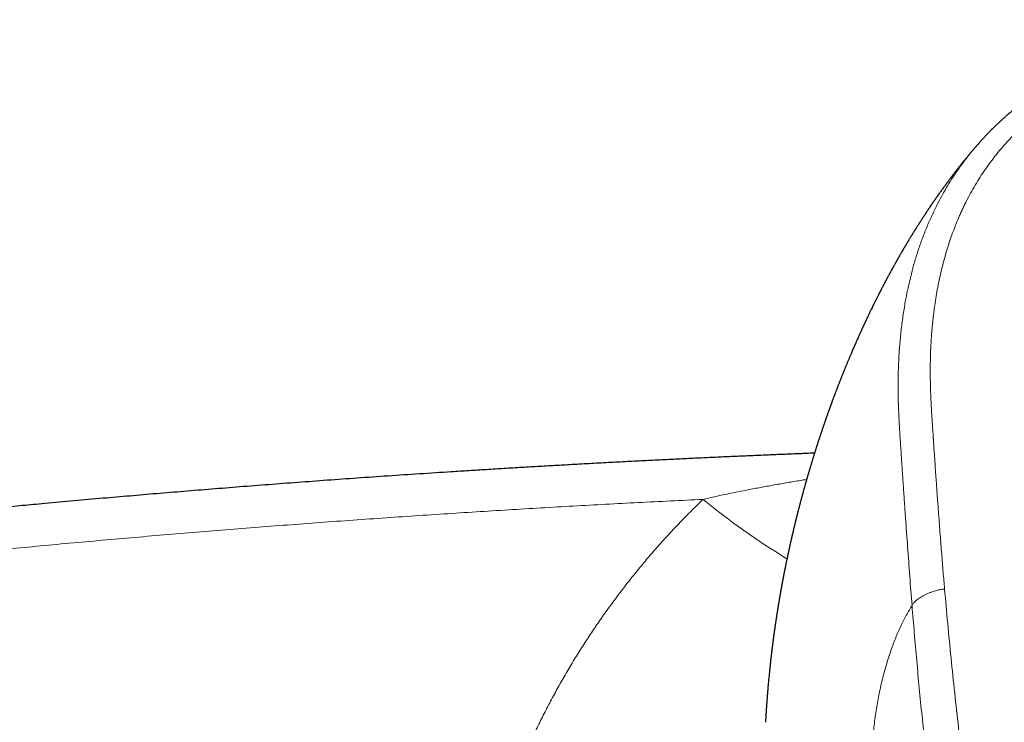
# Model space of a CAD drawing. Header units: millimetres. Extents: x 8 to 1136, y 12 to 650.
# Tile 25 of 49: x 526 to 566, y 621 to 650. Entities that reach past the tile are written whole.
import ezdxf

# ---------------------------------------------------------------- set-up
doc = ezdxf.new("R2010")
doc.units = ezdxf.units.MM

msp = doc.modelspace()

# ---------------------------------------------------------------- linework, layer by layer
at = {"color": 252, "linetype": 'Continuous', "lineweight": 0}
msp.add_arc((572.894, 653.058), 29.586, 230.6668, 238.8113, dxfattribs=at)
at = {"color": 7, "linetype": 'Continuous', "lineweight": 30}
for points, knots in [([(581.5, 649.775), (581.391, 649.775), (581.095, 649.775), (580.618, 649.771), (580.075, 649.761), (579.547, 649.747), (579.033, 649.728), (578.544, 649.705), (578.076, 649.679), (577.63, 649.65), (577.194, 649.618), (576.77, 649.583), (576.356, 649.544), (575.954, 649.502), (575.563, 649.457), (575.183, 649.407), (574.815, 649.353), (574.461, 649.296), (574.12, 649.236), (573.794, 649.173), (573.48, 649.108), (573.183, 649.041), (572.901, 648.974), (572.635, 648.907), (572.382, 648.839), (572.141, 648.771), (571.912, 648.704), (571.684, 648.634), (571.459, 648.561), (571.236, 648.486), (571.03, 648.413), (570.846, 648.346), (570.681, 648.283), (570.535, 648.227), (570.403, 648.173), (570.283, 648.124), (570.18, 648.081), (570.094, 648.045), (570.023, 648.014), (569.96, 647.986), (569.906, 647.962), (569.86, 647.942), (569.823, 647.925), (569.791, 647.911), (569.763, 647.898), (569.735, 647.885), (569.707, 647.872), (569.679, 647.859), (569.649, 647.845), (569.614, 647.829), (569.566, 647.806), (569.504, 647.777), (569.428, 647.74), (569.341, 647.697), (569.245, 647.649), (569.139, 647.595), (569.027, 647.537), (568.908, 647.473), (568.783, 647.405), (568.65, 647.331), (568.512, 647.252), (568.338, 647.149), (568.136, 647.025), (567.911, 646.881), (567.701, 646.741), (567.506, 646.605), (567.328, 646.476), (567.165, 646.354), (567.017, 646.24), (566.88, 646.131), (566.752, 646.026), (566.634, 645.927), (566.524, 645.832), (566.422, 645.741), (566.341, 645.669), (566.281, 645.614), (566.239, 645.575), (566.202, 645.54), (566.169, 645.509), (566.141, 645.482), (566.111, 645.454), (566.075, 645.42), (566.032, 645.377), (565.98, 645.326), (565.908, 645.255), (565.819, 645.165), (565.716, 645.057), (565.613, 644.948), (565.511, 644.836), (565.424, 644.74), (565.372, 644.68), (565.353, 644.658)], [0, 0, 0, 0, 0.018269, 0.049358, 0.079631, 0.109044, 0.137623, 0.165421, 0.190955, 0.215864, 0.240174, 0.263903, 0.287048, 0.309604, 0.331568, 0.352937, 0.373709, 0.39388, 0.413104, 0.431724, 0.449713, 0.467049, 0.483128, 0.498568, 0.513359, 0.527492, 0.54096, 0.553764, 0.568007, 0.58134, 0.593767, 0.605289, 0.61498, 0.623923, 0.632115, 0.639555, 0.64624, 0.651232, 0.655694, 0.659625, 0.663023, 0.665887, 0.668326, 0.670121, 0.671907, 0.673683, 0.675451, 0.677209, 0.678982, 0.681172, 0.683919, 0.688144, 0.69307, 0.698646, 0.704872, 0.711748, 0.719274, 0.726967, 0.735237, 0.744084, 0.753507, 0.763099, 0.779615, 0.795338, 0.810264, 0.824391, 0.837722, 0.849622, 0.860825, 0.871334, 0.88121, 0.89055, 0.899356, 0.90763, 0.915372, 0.919056, 0.922584, 0.925726, 0.928422, 0.930721, 0.932987, 0.935981, 0.939704, 0.944158, 0.949343, 0.958264, 0.967435, 0.976586, 0.985719, 0.994833, 1, 1, 1, 1]), ([(565.353, 644.658), (565.351, 644.655), (565.338, 644.642), (565.327, 644.628), (565.318, 644.617)], [0, 0, 0, 0, 0.229981, 1, 1, 1, 1]), ([(565.316, 644.618), (565.31, 644.611), (565.296, 644.594), (565.271, 644.566), (565.242, 644.532), (565.21, 644.494), (565.177, 644.455), (565.147, 644.42), (565.122, 644.39), (565.098, 644.361), (565.073, 644.331), (565.042, 644.295), (565.006, 644.252), (564.969, 644.206), (564.934, 644.164), (564.906, 644.13), (564.884, 644.104), (564.866, 644.08), (564.845, 644.055), (564.82, 644.024), (564.791, 643.989), (564.762, 643.953), (564.735, 643.919), (564.713, 643.891), (564.693, 643.866), (564.674, 643.843), (564.656, 643.819), (564.635, 643.793), (564.611, 643.763), (564.585, 643.73), (564.559, 643.697), (564.536, 643.667), (564.516, 643.642), (564.499, 643.62), (564.483, 643.6), (564.466, 643.578), (564.448, 643.554), (564.426, 643.526), (564.402, 643.494), (564.378, 643.463), (564.356, 643.434), (564.337, 643.409), (564.321, 643.388), (564.306, 643.368), (564.292, 643.35), (564.278, 643.331), (564.262, 643.311), (564.242, 643.284), (564.217, 643.251), (564.19, 643.214), (564.165, 643.18), (564.144, 643.152), (564.127, 643.129), (564.111, 643.107), (564.093, 643.084), (564.073, 643.056), (564.049, 643.023), (564.022, 642.987), (563.996, 642.951), (563.972, 642.919), (563.953, 642.892), (563.935, 642.868), (563.918, 642.843), (563.899, 642.818), (563.878, 642.788), (563.855, 642.756), (563.831, 642.722), (563.808, 642.691), (563.789, 642.664), (563.773, 642.641), (563.758, 642.619), (563.743, 642.598), (563.727, 642.576), (563.709, 642.55), (563.689, 642.522), (563.668, 642.492), (563.647, 642.462), (563.629, 642.435), (563.613, 642.413), (563.599, 642.393), (563.587, 642.375), (563.573, 642.354), (563.556, 642.33), (563.536, 642.301), (563.511, 642.265), (563.485, 642.227), (563.462, 642.193), (563.443, 642.166), (563.427, 642.142), (563.411, 642.118), (563.393, 642.091), (563.372, 642.06), (563.348, 642.025), (563.325, 641.99), (563.305, 641.959), (563.287, 641.933), (563.271, 641.909), (563.255, 641.885), (563.239, 641.86), (563.22, 641.832), (563.2, 641.801), (563.178, 641.768), (563.157, 641.736), (563.138, 641.707), (563.12, 641.679), (563.101, 641.651), (563.08, 641.618), (563.058, 641.583), (563.036, 641.55), (563.018, 641.521), (563.002, 641.497), (562.99, 641.478), (562.98, 641.461), (562.969, 641.444), (562.956, 641.424), (562.939, 641.397), (562.918, 641.364), (562.894, 641.326), (562.871, 641.291), (562.853, 641.261), (562.84, 641.24), (562.828, 641.222), (562.818, 641.206), (562.806, 641.187), (562.793, 641.165), (562.775, 641.137), (562.754, 641.104), (562.733, 641.069), (562.714, 641.038), (562.698, 641.012), (562.685, 640.991), (562.672, 640.97), (562.656, 640.944), (562.634, 640.909), (562.608, 640.866), (562.582, 640.822), (562.558, 640.784), (562.54, 640.753), (562.525, 640.727), (562.509, 640.702), (562.492, 640.673), (562.472, 640.64), (562.452, 640.607), (562.435, 640.577), (562.42, 640.552), (562.407, 640.53), (562.393, 640.507), (562.378, 640.481), (562.36, 640.451), (562.34, 640.417), (562.32, 640.382), (562.302, 640.351), (562.287, 640.326), (562.275, 640.305), (562.263, 640.285), (562.25, 640.263), (562.234, 640.234), (562.213, 640.198), (562.189, 640.157), (562.167, 640.118), (562.148, 640.086), (562.131, 640.056), (562.115, 640.028), (562.098, 639.998), (562.08, 639.966), (562.062, 639.934), (562.045, 639.905), (562.031, 639.879), (562.017, 639.855), (562.003, 639.829), (561.985, 639.798), (561.965, 639.761), (561.943, 639.722), (561.923, 639.685), (561.905, 639.654), (561.891, 639.628), (561.878, 639.604), (561.863, 639.578), (561.847, 639.547), (561.828, 639.513), (561.809, 639.479), (561.794, 639.45), (561.78, 639.425), (561.768, 639.402), (561.754, 639.377), (561.738, 639.347), (561.717, 639.309), (561.696, 639.269), (561.675, 639.231), (561.658, 639.198), (561.643, 639.17), (561.629, 639.144), (561.614, 639.116), (561.597, 639.084), (561.58, 639.051), (561.565, 639.022), (561.553, 639), (561.543, 638.982), (561.535, 638.966), (561.527, 638.95), (561.517, 638.932), (561.506, 638.91), (561.491, 638.882), (561.474, 638.85), (561.458, 638.818), (561.442, 638.788), (561.429, 638.762), (561.417, 638.738), (561.403, 638.712), (561.388, 638.683), (561.371, 638.65), (561.354, 638.616), (561.337, 638.583), (561.322, 638.553), (561.307, 638.525), (561.292, 638.495), (561.274, 638.459), (561.255, 638.421), (561.237, 638.386), (561.224, 638.36), (561.214, 638.34), (561.206, 638.323), (561.197, 638.305), (561.186, 638.284), (561.172, 638.256), (561.155, 638.222), (561.137, 638.186), (561.121, 638.153), (561.107, 638.125), (561.095, 638.1), (561.077, 638.063), (561.051, 638.009), (561.02, 637.946), (560.991, 637.886), (560.962, 637.826), (560.931, 637.762), (560.902, 637.701), (560.88, 637.655), (560.864, 637.621), (560.849, 637.59), (560.833, 637.556), (560.818, 637.525), (560.805, 637.497), (560.794, 637.474), (560.784, 637.452), (560.773, 637.429), (560.761, 637.404), (560.747, 637.373), (560.731, 637.339), (560.716, 637.307), (560.704, 637.28), (560.693, 637.257), (560.682, 637.234), (560.67, 637.207), (560.654, 637.173), (560.637, 637.135), (560.62, 637.099), (560.606, 637.068), (560.594, 637.042), (560.583, 637.016), (560.57, 636.988), (560.555, 636.955), (560.539, 636.92), (560.519, 636.875), (560.494, 636.82), (560.462, 636.747), (560.43, 636.675), (560.398, 636.603), (560.366, 636.53), (560.339, 636.468), (560.319, 636.423), (560.307, 636.396), (560.295, 636.367), (560.28, 636.334), (560.265, 636.298), (560.249, 636.262), (560.236, 636.23), (560.224, 636.204), (560.214, 636.179), (560.202, 636.151), (560.186, 636.114), (560.167, 636.07), (560.148, 636.026), (560.132, 635.987), (560.116, 635.948), (560.097, 635.903), (560.077, 635.855), (560.058, 635.811), (560.043, 635.774), (560.028, 635.738), (560.011, 635.698), (559.993, 635.654), (559.976, 635.613), (559.962, 635.577), (559.948, 635.544), (559.933, 635.507), (559.917, 635.467), (559.901, 635.427), (559.887, 635.391), (559.874, 635.361), (559.862, 635.33), (559.848, 635.295), (559.831, 635.254), (559.815, 635.213), (559.8, 635.175), (559.787, 635.141), (559.772, 635.105), (559.754, 635.06), (559.735, 635.01), (559.716, 634.962), (559.698, 634.916), (559.678, 634.866), (559.658, 634.813), (559.639, 634.765), (559.625, 634.727), (559.612, 634.693), (559.598, 634.656), (559.581, 634.613), (559.564, 634.567), (559.548, 634.525), (559.534, 634.489), (559.524, 634.461), (559.514, 634.436), (559.505, 634.411), (559.493, 634.38), (559.479, 634.343), (559.465, 634.304), (559.452, 634.269), (559.44, 634.238), (559.429, 634.209), (559.417, 634.177), (559.403, 634.138), (559.39, 634.101), (559.378, 634.068), (559.368, 634.043), (559.36, 634.02), (559.352, 633.997), (559.342, 633.971), (559.331, 633.939), (559.318, 633.904), (559.305, 633.87), (559.295, 633.84), (559.286, 633.815), (559.277, 633.791), (559.266, 633.76), (559.251, 633.719), (559.236, 633.675), (559.222, 633.637), (559.211, 633.605), (559.199, 633.571), (559.184, 633.53), (559.17, 633.488), (559.157, 633.452), (559.149, 633.428), (559.142, 633.408), (559.135, 633.387), (559.127, 633.365), (559.117, 633.337), (559.106, 633.304), (559.093, 633.268), (559.082, 633.236), (559.072, 633.207), (559.062, 633.178), (559.051, 633.144), (559.038, 633.105), (559.024, 633.065), (559.011, 633.027), (559, 632.995), (558.99, 632.965), (558.978, 632.93), (558.965, 632.891), (558.952, 632.852), (558.941, 632.817), (558.931, 632.788), (558.921, 632.759), (558.91, 632.726), (558.898, 632.688), (558.885, 632.65), (558.875, 632.618), (558.867, 632.592), (558.86, 632.571), (558.852, 632.548), (558.843, 632.521), (558.832, 632.487), (558.821, 632.452), (558.81, 632.42), (558.802, 632.393), (558.794, 632.369), (558.786, 632.343), (558.775, 632.31), (558.762, 632.269), (558.749, 632.226), (558.737, 632.19), (558.727, 632.159), (558.717, 632.126), (558.705, 632.088), (558.692, 632.046), (558.679, 632.007), (558.669, 631.973), (558.66, 631.943), (558.65, 631.911), (558.638, 631.874), (558.625, 631.831), (558.611, 631.784), (558.596, 631.737), (558.584, 631.696), (558.573, 631.661), (558.564, 631.629), (558.553, 631.595), (558.542, 631.557), (558.53, 631.517), (558.519, 631.482), (558.511, 631.454), (558.503, 631.429), (558.496, 631.403), (558.486, 631.372), (558.476, 631.338), (558.467, 631.305), (558.459, 631.278), (558.452, 631.256), (558.446, 631.235), (558.439, 631.212), (558.431, 631.184), (558.422, 631.153), (558.412, 631.118), (558.403, 631.085), (558.394, 631.057), (558.387, 631.032), (558.379, 631.005), (558.37, 630.971), (558.358, 630.931), (558.347, 630.89), (558.336, 630.854), (558.328, 630.823), (558.319, 630.793), (558.31, 630.759), (558.299, 630.72), (558.288, 630.682), (558.279, 630.65), (558.271, 630.622), (558.264, 630.596), (558.256, 630.566), (558.245, 630.527), (558.234, 630.485), (558.223, 630.446), (558.214, 630.413), (558.205, 630.38), (558.194, 630.341), (558.183, 630.301), (558.173, 630.264), (558.166, 630.235), (558.16, 630.213), (558.154, 630.193), (558.149, 630.171), (558.142, 630.148), (558.135, 630.12), (558.126, 630.087), (558.116, 630.048), (558.105, 630.007), (558.095, 629.969), (558.087, 629.937), (558.08, 629.909), (558.073, 629.885), (558.067, 629.86), (558.059, 629.83), (558.05, 629.794), (558.04, 629.757), (558.032, 629.723), (558.024, 629.694), (558.017, 629.666), (558.01, 629.637), (558.001, 629.605), (557.993, 629.571), (557.985, 629.538), (557.978, 629.512), (557.972, 629.489), (557.967, 629.468), (557.96, 629.442), (557.952, 629.408), (557.942, 629.367), (557.932, 629.327), (557.923, 629.291), (557.915, 629.259), (557.907, 629.225), (557.897, 629.186), (557.888, 629.145), (557.879, 629.11), (557.872, 629.081), (557.867, 629.058), (557.861, 629.036), (557.855, 629.01), (557.847, 628.978), (557.839, 628.942), (557.831, 628.908), (557.824, 628.878), (557.818, 628.852), (557.811, 628.825), (557.804, 628.793), (557.795, 628.756), (557.786, 628.716), (557.778, 628.682), (557.772, 628.655), (557.766, 628.631), (557.76, 628.606), (557.754, 628.578), (557.746, 628.544), (557.737, 628.503), (557.727, 628.459), (557.717, 628.416), (557.709, 628.379), (557.703, 628.35), (557.697, 628.327), (557.693, 628.306), (557.687, 628.281), (557.68, 628.251), (557.673, 628.216), (557.665, 628.183), (557.659, 628.152), (557.652, 628.121), (557.645, 628.088), (557.637, 628.051), (557.628, 628.01), (557.619, 627.97), (557.612, 627.937), (557.606, 627.907), (557.599, 627.875), (557.591, 627.838), (557.582, 627.797), (557.574, 627.757), (557.566, 627.719), (557.558, 627.68), (557.548, 627.632), (557.537, 627.578), (557.526, 627.525), (557.516, 627.476), (557.506, 627.424), (557.496, 627.374), (557.487, 627.332), (557.482, 627.305), (557.477, 627.281), (557.472, 627.257), (557.467, 627.229), (557.46, 627.197), (557.453, 627.159), (557.445, 627.116), (557.436, 627.074), (557.429, 627.035), (557.423, 627.004), (557.418, 626.976), (557.413, 626.952), (557.408, 626.925), (557.402, 626.892), (557.395, 626.855), (557.387, 626.817), (557.381, 626.784), (557.376, 626.754), (557.37, 626.725), (557.364, 626.694), (557.358, 626.658), (557.351, 626.62), (557.345, 626.586), (557.339, 626.555), (557.333, 626.524), (557.327, 626.489), (557.32, 626.45), (557.313, 626.409), (557.306, 626.37), (557.3, 626.337), (557.295, 626.306), (557.288, 626.271), (557.282, 626.232), (557.275, 626.195), (557.27, 626.162), (557.265, 626.133), (557.26, 626.107), (557.255, 626.079), (557.25, 626.046), (557.243, 626.007), (557.237, 625.97), (557.232, 625.939), (557.227, 625.912), (557.223, 625.886), (557.218, 625.857), (557.213, 625.824), (557.207, 625.789), (557.201, 625.754), (557.196, 625.724), (557.192, 625.698), (557.188, 625.67), (557.182, 625.635), (557.175, 625.594), (557.169, 625.552), (557.163, 625.514), (557.158, 625.481), (557.152, 625.446), (557.145, 625.403), (557.138, 625.354), (557.131, 625.308), (557.125, 625.27), (557.119, 625.232), (557.113, 625.186), (557.106, 625.14), (557.1, 625.101), (557.096, 625.073), (557.092, 625.048), (557.088, 625.022), (557.084, 624.991), (557.079, 624.957), (557.074, 624.922), (557.069, 624.889), (557.065, 624.858), (557.061, 624.83), (557.057, 624.8), (557.051, 624.762), (557.045, 624.72), (557.04, 624.681), (557.035, 624.645), (557.03, 624.611), (557.025, 624.574), (557.02, 624.532), (557.014, 624.49), (557.009, 624.454), (557.005, 624.424), (557.002, 624.398), (556.998, 624.37), (556.994, 624.337), (556.989, 624.299), (556.984, 624.256), (556.978, 624.211), (556.972, 624.168), (556.968, 624.129), (556.963, 624.096), (556.96, 624.066), (556.956, 624.034), (556.951, 623.998), (556.947, 623.962), (556.943, 623.93), (556.939, 623.895), (556.934, 623.851), (556.928, 623.8), (556.922, 623.753), (556.918, 623.716), (556.914, 623.684), (556.911, 623.653), (556.907, 623.619), (556.902, 623.581), (556.898, 623.544), (556.895, 623.512), (556.892, 623.485), (556.889, 623.461), (556.887, 623.437), (556.884, 623.41), (556.88, 623.379), (556.877, 623.344), (556.873, 623.311), (556.87, 623.284), (556.868, 623.26), (556.865, 623.237), (556.86, 623.186), (556.853, 623.114), (556.842, 623.013), (556.833, 622.915), (556.822, 622.807), (556.813, 622.707), (556.804, 622.606), (556.797, 622.531), (556.793, 622.476), (556.79, 622.445), (556.788, 622.417), (556.785, 622.392), (556.783, 622.366), (556.78, 622.334), (556.777, 622.298), (556.775, 622.262), (556.772, 622.231), (556.77, 622.204), (556.768, 622.176), (556.765, 622.147), (556.763, 622.111), (556.759, 622.07), (556.756, 622.025), (556.753, 621.983), (556.75, 621.946), (556.748, 621.914), (556.746, 621.886), (556.744, 621.859), (556.742, 621.831), (556.739, 621.798), (556.737, 621.763), (556.734, 621.728), (556.732, 621.697), (556.73, 621.669), (556.728, 621.641), (556.726, 621.61), (556.724, 621.574), (556.722, 621.536), (556.719, 621.5), (556.717, 621.47), (556.716, 621.445), (556.714, 621.42), (556.712, 621.39), (556.711, 621.359), (556.709, 621.331), (556.707, 621.306), (556.706, 621.279), (556.704, 621.249), (556.702, 621.215), (556.7, 621.179), (556.698, 621.142), (556.695, 621.104), (556.694, 621.078), (556.693, 621.064)], [0, 0, 0, 0, 0.001287, 0.00285, 0.004814, 0.007059, 0.00934, 0.011339, 0.013013, 0.014432, 0.016102, 0.018066, 0.02056, 0.023294, 0.025663, 0.027589, 0.028836, 0.030077, 0.0314, 0.033109, 0.035101, 0.037185, 0.039046, 0.040557, 0.04183, 0.043074, 0.044328, 0.045666, 0.047318, 0.049194, 0.051006, 0.052653, 0.053964, 0.055062, 0.056155, 0.057271, 0.058547, 0.060031, 0.061712, 0.063533, 0.065013, 0.066317, 0.067468, 0.068473, 0.069424, 0.070375, 0.071357, 0.072663, 0.074579, 0.076591, 0.078437, 0.079845, 0.080984, 0.082102, 0.083233, 0.084672, 0.086383, 0.088336, 0.090318, 0.091967, 0.093282, 0.094512, 0.09573, 0.096986, 0.09847, 0.100242, 0.102014, 0.103627, 0.105012, 0.10614, 0.107182, 0.108224, 0.109384, 0.110608, 0.112103, 0.113647, 0.115154, 0.116587, 0.11767, 0.118608, 0.119539, 0.120479, 0.121657, 0.123147, 0.124856, 0.127106, 0.128803, 0.129987, 0.131137, 0.13232, 0.133621, 0.135165, 0.136909, 0.138759, 0.140293, 0.141514, 0.142688, 0.143776, 0.144994, 0.146362, 0.147902, 0.149609, 0.151152, 0.152598, 0.153889, 0.155188, 0.156772, 0.158707, 0.160168, 0.161639, 0.162818, 0.163699, 0.164437, 0.165175, 0.166195, 0.167406, 0.169007, 0.170894, 0.172883, 0.174157, 0.175107, 0.175905, 0.176708, 0.177513, 0.178548, 0.17992, 0.181568, 0.183223, 0.18475, 0.185962, 0.186902, 0.187801, 0.188985, 0.190564, 0.192849, 0.195022, 0.196809, 0.198225, 0.199305, 0.200449, 0.201792, 0.203415, 0.205071, 0.206442, 0.207536, 0.208568, 0.209571, 0.210756, 0.212173, 0.213773, 0.215491, 0.216946, 0.21806, 0.218982, 0.219897, 0.220829, 0.222101, 0.223817, 0.225916, 0.227705, 0.22915, 0.23041, 0.23179, 0.233037, 0.234517, 0.23613, 0.237478, 0.238531, 0.239649, 0.240767, 0.242141, 0.243897, 0.245737, 0.247444, 0.248865, 0.249935, 0.251014, 0.252151, 0.253514, 0.255168, 0.256788, 0.258071, 0.259114, 0.260126, 0.261171, 0.262524, 0.264205, 0.266181, 0.26794, 0.269329, 0.270588, 0.271649, 0.27286, 0.274322, 0.275931, 0.27723, 0.27817, 0.278923, 0.279613, 0.280304, 0.281034, 0.282019, 0.28329, 0.284743, 0.286273, 0.287561, 0.288679, 0.28965, 0.290768, 0.292095, 0.293581, 0.295126, 0.296553, 0.297894, 0.299034, 0.300302, 0.301811, 0.303816, 0.305299, 0.306408, 0.307194, 0.307935, 0.308676, 0.309525, 0.310701, 0.312305, 0.31401, 0.315411, 0.3166, 0.317636, 0.318636, 0.321499, 0.324593, 0.326869, 0.32923, 0.332389, 0.33513, 0.337171, 0.338216, 0.339532, 0.341148, 0.34258, 0.343642, 0.344625, 0.345577, 0.346537, 0.347511, 0.348845, 0.350459, 0.35183, 0.352933, 0.353907, 0.354803, 0.355894, 0.357367, 0.359137, 0.36069, 0.361984, 0.363107, 0.36405, 0.365218, 0.366687, 0.36825, 0.369679, 0.372383, 0.375305, 0.378848, 0.381439, 0.384471, 0.387967, 0.389179, 0.390197, 0.391388, 0.392789, 0.394335, 0.395954, 0.39725, 0.398273, 0.399266, 0.400429, 0.401761, 0.403919, 0.405876, 0.407295, 0.408835, 0.410704, 0.412906, 0.414774, 0.416154, 0.41756, 0.419231, 0.421199, 0.422981, 0.424284, 0.425592, 0.42716, 0.428823, 0.430611, 0.432053, 0.433161, 0.434399, 0.435862, 0.437531, 0.439441, 0.440929, 0.442149, 0.443634, 0.44538, 0.447784, 0.449662, 0.451302, 0.453447, 0.455806, 0.45778, 0.459233, 0.460515, 0.461993, 0.463744, 0.465752, 0.467629, 0.468922, 0.470065, 0.471064, 0.472006, 0.473192, 0.474823, 0.476445, 0.477898, 0.479143, 0.48019, 0.481445, 0.483091, 0.484806, 0.485983, 0.487011, 0.48793, 0.488755, 0.489772, 0.491089, 0.492634, 0.494073, 0.495183, 0.496176, 0.497089, 0.498129, 0.499984, 0.502, 0.503433, 0.504584, 0.505849, 0.507473, 0.509632, 0.510843, 0.511787, 0.512528, 0.513335, 0.514236, 0.515243, 0.516639, 0.518208, 0.51954, 0.52056, 0.521657, 0.523023, 0.524618, 0.526325, 0.527886, 0.529094, 0.530171, 0.53158, 0.533246, 0.534823, 0.536232, 0.537399, 0.538373, 0.539672, 0.541342, 0.542938, 0.544223, 0.545154, 0.545992, 0.546785, 0.547845, 0.549226, 0.550817, 0.552077, 0.553066, 0.554006, 0.554982, 0.556063, 0.557952, 0.559825, 0.561189, 0.562279, 0.563568, 0.565075, 0.566811, 0.568473, 0.569769, 0.570842, 0.572087, 0.573524, 0.575227, 0.577195, 0.579151, 0.580743, 0.582096, 0.583299, 0.584526, 0.586139, 0.58785, 0.589253, 0.590235, 0.591181, 0.592149, 0.593364, 0.594835, 0.596169, 0.597234, 0.598032, 0.598768, 0.599716, 0.600785, 0.602021, 0.603447, 0.604825, 0.605936, 0.606793, 0.607716, 0.609161, 0.610818, 0.612453, 0.613909, 0.615073, 0.616086, 0.617458, 0.619149, 0.62066, 0.621887, 0.62295, 0.623894, 0.624979, 0.626453, 0.628449, 0.629951, 0.631076, 0.63233, 0.633788, 0.635633, 0.637036, 0.638138, 0.638945, 0.6397, 0.640537, 0.641456, 0.64249, 0.643754, 0.645334, 0.64706, 0.648547, 0.649779, 0.65085, 0.651777, 0.652653, 0.653827, 0.655313, 0.656853, 0.658121, 0.659198, 0.66027, 0.661394, 0.662615, 0.664042, 0.66535, 0.6664, 0.667195, 0.66796, 0.668849, 0.670297, 0.671917, 0.673615, 0.675014, 0.676088, 0.677333, 0.678957, 0.680654, 0.682117, 0.683105, 0.683983, 0.684771, 0.685748, 0.687003, 0.688468, 0.689923, 0.690993, 0.691927, 0.69296, 0.694145, 0.69563, 0.697323, 0.698679, 0.699638, 0.700497, 0.70146, 0.702529, 0.703804, 0.705394, 0.707272, 0.708984, 0.710368, 0.71154, 0.712349, 0.713086, 0.714016, 0.715208, 0.716651, 0.717999, 0.719091, 0.720274, 0.72153, 0.722942, 0.72462, 0.726269, 0.727539, 0.728494, 0.729723, 0.731236, 0.732862, 0.734477, 0.73585, 0.737228, 0.739049, 0.741432, 0.743466, 0.745198, 0.74704, 0.749566, 0.750912, 0.751932, 0.752752, 0.753681, 0.75473, 0.755952, 0.757423, 0.759082, 0.760906, 0.762356, 0.763537, 0.76459, 0.765519, 0.766439, 0.767701, 0.769275, 0.770752, 0.772001, 0.773145, 0.774181, 0.775347, 0.776803, 0.778374, 0.779647, 0.780818, 0.781921, 0.78326, 0.784805, 0.786487, 0.788028, 0.78924, 0.790292, 0.791698, 0.793262, 0.794742, 0.796, 0.797103, 0.798081, 0.799028, 0.80031, 0.801954, 0.803472, 0.804634, 0.805532, 0.80652, 0.807633, 0.808905, 0.810292, 0.811725, 0.812915, 0.813852, 0.814744, 0.816161, 0.81786, 0.819475, 0.820924, 0.822219, 0.823376, 0.824962, 0.827221, 0.828959, 0.830224, 0.831636, 0.833345, 0.835541, 0.836864, 0.837902, 0.838739, 0.839742, 0.840951, 0.842301, 0.843609, 0.844982, 0.84616, 0.84713, 0.848196, 0.849664, 0.851463, 0.853023, 0.854261, 0.855544, 0.856913, 0.858554, 0.860351, 0.86177, 0.862769, 0.863712, 0.864795, 0.866024, 0.86747, 0.869146, 0.870943, 0.872718, 0.874114, 0.875346, 0.876506, 0.877617, 0.87904, 0.880573, 0.881806, 0.88273, 0.884568, 0.886903, 0.888506, 0.890003, 0.891187, 0.892177, 0.893477, 0.895139, 0.896545, 0.897733, 0.898756, 0.899686, 0.900524, 0.901479, 0.90274, 0.904149, 0.905448, 0.906494, 0.907303, 0.908144, 0.909113, 0.913177, 0.916415, 0.920673, 0.924462, 0.928768, 0.9322, 0.936004, 0.937301, 0.938517, 0.939577, 0.940479, 0.941404, 0.942618, 0.944131, 0.94556, 0.946684, 0.947688, 0.948707, 0.949806, 0.951111, 0.952732, 0.954573, 0.95622, 0.957623, 0.95882, 0.959885, 0.960819, 0.961942, 0.963132, 0.964579, 0.965954, 0.967106, 0.968114, 0.969144, 0.970333, 0.971709, 0.97329, 0.974716, 0.975829, 0.97666, 0.977516, 0.978893, 0.980336, 0.981681, 0.982964, 0.984455, 0.986457, 0.988813, 0.991525, 0.994342, 0.996983, 1, 1, 1, 1]), ([(558.697, 632.062), (558.64, 632.06), (558.388, 632.05), (557.938, 632.032), (557.342, 632.008), (556.732, 631.983), (556.107, 631.956), (555.469, 631.928), (554.816, 631.899), (554.15, 631.868), (553.458, 631.835), (552.741, 631.801), (551.998, 631.764), (551.24, 631.725), (550.466, 631.685), (549.677, 631.642), (548.912, 631.6), (548.172, 631.559), (547.459, 631.518), (546.737, 631.476), (546.012, 631.432), (545.289, 631.388), (544.57, 631.344), (543.66, 631.286), (542.561, 631.214), (541.278, 631.128), (540.021, 631.041), (538.791, 630.953), (537.586, 630.864), (536.396, 630.774), (535.22, 630.683), (534.065, 630.591), (532.93, 630.499), (531.816, 630.406), (530.715, 630.312), (529.586, 630.214), (528.428, 630.111), (527.48, 630.025), (526.779, 629.96), (526.32, 629.918), (525.858, 629.874), (525.384, 629.829), (524.894, 629.783), (524.388, 629.734), (523.868, 629.683), (523.335, 629.631), (522.789, 629.577), (522.229, 629.521), (521.657, 629.463), (521.071, 629.404), (520.473, 629.342), (519.861, 629.279), (519.236, 629.213), (518.602, 629.146), (517.959, 629.077), (517.307, 629.007), (516.642, 628.934), (515.959, 628.859), (515.259, 628.781), (514.542, 628.7), (513.811, 628.617), (513.067, 628.531), (512.309, 628.443), (511.539, 628.352), (510.755, 628.259), (509.959, 628.163), (509.149, 628.064), (508.326, 627.963), (507.49, 627.859), (506.641, 627.752), (505.779, 627.642), (504.875, 627.525), (503.926, 627.401), (502.933, 627.27), (501.925, 627.135), (500.9, 626.996), (500.213, 626.901), (499.866, 626.854)], [0, 0, 0, 0, 0.002898, 0.012733, 0.022806, 0.033115, 0.043662, 0.054446, 0.065467, 0.076726, 0.088222, 0.100519, 0.113077, 0.125896, 0.138975, 0.152315, 0.165915, 0.177779, 0.189835, 0.202082, 0.214389, 0.226623, 0.238784, 0.250871, 0.272841, 0.294564, 0.316041, 0.336679, 0.357083, 0.377255, 0.397194, 0.416899, 0.436027, 0.454929, 0.473607, 0.49206, 0.51246, 0.532579, 0.540406, 0.548189, 0.555979, 0.56397, 0.572351, 0.58096, 0.589798, 0.598866, 0.608162, 0.617687, 0.62744, 0.6374, 0.647589, 0.658004, 0.668648, 0.679519, 0.690418, 0.701536, 0.712874, 0.724431, 0.736451, 0.748699, 0.761176, 0.773881, 0.786814, 0.799976, 0.813367, 0.826985, 0.840832, 0.854908, 0.869211, 0.883743, 0.898503, 0.913491, 0.930241, 0.947267, 0.964569, 0.982147, 1, 1, 1, 1])]:
    msp.add_open_spline(points, degree=3, knots=knots, dxfattribs=at)
at = {"color": 252, "linetype": 'Continuous', "lineweight": 0}
for points, knots in [([(581.5, 649.227), (581.372, 649.226), (581.12, 649.225), (580.747, 649.221), (580.386, 649.216), (580.037, 649.208), (579.74, 649.2), (579.494, 649.193), (579.339, 649.187), (579.233, 649.183), (579.172, 649.181), (579.111, 649.178), (579.049, 649.176), (578.902, 649.169), (578.671, 649.159), (578.359, 649.142), (578.049, 649.124), (577.742, 649.104), (577.441, 649.083), (577.144, 649.059), (576.852, 649.034), (576.549, 649.006), (576.237, 648.975), (575.901, 648.937), (575.558, 648.895), (575.21, 648.847), (574.871, 648.796), (574.543, 648.741), (574.215, 648.681), (573.88, 648.614), (573.493, 648.529), (573.065, 648.426), (572.604, 648.302), (572.153, 648.168), (571.784, 648.048), (571.492, 647.945), (571.275, 647.865), (571.06, 647.783), (570.849, 647.698), (570.641, 647.611), (570.423, 647.515), (570.198, 647.412), (569.963, 647.299), (569.731, 647.181), (569.461, 647.037), (569.157, 646.865), (568.823, 646.661), (568.497, 646.447), (568.182, 646.225), (567.879, 645.996), (567.591, 645.762), (567.316, 645.523), (567.053, 645.278), (566.799, 645.026), (566.554, 644.765), (566.319, 644.499), (566.097, 644.229), (565.881, 643.948), (565.668, 643.652), (565.459, 643.338), (565.261, 643.017), (565.073, 642.687), (564.94, 642.434), (564.854, 642.263), (564.811, 642.175), (564.769, 642.087), (564.728, 641.998), (564.687, 641.909), (564.647, 641.819), (564.584, 641.675), (564.5, 641.476), (564.393, 641.204), (564.285, 640.911), (564.179, 640.596), (564.077, 640.268), (563.98, 639.925), (563.889, 639.569), (563.807, 639.206), (563.732, 638.836), (563.682, 638.555), (563.651, 638.366), (563.636, 638.27), (563.622, 638.174), (563.608, 638.077), (563.594, 637.98), (563.581, 637.883), (563.562, 637.728), (563.537, 637.515), (563.512, 637.269), (563.492, 637.047), (563.477, 636.85), (563.464, 636.653), (563.453, 636.46), (563.44, 636.193), (563.43, 635.848), (563.425, 635.416), (563.43, 634.973), (563.439, 634.656), (563.446, 634.469), (563.448, 634.415), (563.451, 634.36), (563.453, 634.304), (563.456, 634.246), (563.459, 634.187), (563.464, 634.09), (563.471, 633.951), (563.482, 633.76), (563.491, 633.618), (563.496, 633.536), (563.497, 633.523), (563.497, 633.516), (563.498, 633.508), (563.498, 633.5), (563.499, 633.491), (563.501, 633.468), (563.503, 633.428), (563.507, 633.368), (563.512, 633.298), (563.517, 633.217), (563.523, 633.127), (563.529, 633.026), (563.536, 632.919), (563.544, 632.808), (563.549, 632.721), (563.554, 632.657), (563.556, 632.618), (563.559, 632.579), (563.561, 632.544), (563.574, 632.354), (563.594, 632.054), (563.622, 631.64), (563.647, 631.274), (563.666, 630.997), (563.68, 630.807), (563.687, 630.703), (563.695, 630.597), (563.703, 630.484), (563.712, 630.365), (563.72, 630.243), (563.729, 630.122), (563.746, 629.897), (563.77, 629.572), (563.801, 629.151), (563.833, 628.739), (563.864, 628.338), (563.895, 627.95), (563.925, 627.574), (563.954, 627.21), (563.984, 626.856), (564.004, 626.624), (564.013, 626.509)], [0, 0, 0, 0, 0.00973, 0.019171, 0.028322, 0.037184, 0.045758, 0.050896, 0.055925, 0.057483, 0.05903, 0.060567, 0.062092, 0.063734, 0.071754, 0.07966, 0.087565, 0.095352, 0.103023, 0.110578, 0.118017, 0.12534, 0.133688, 0.141917, 0.151097, 0.160041, 0.168752, 0.177231, 0.185483, 0.194267, 0.203427, 0.215868, 0.228141, 0.240257, 0.25223, 0.2583, 0.26433, 0.270322, 0.276278, 0.2822, 0.288089, 0.294992, 0.301855, 0.308738, 0.315728, 0.326302, 0.336865, 0.347431, 0.358013, 0.368462, 0.378878, 0.388918, 0.399009, 0.409163, 0.41939, 0.4297, 0.439769, 0.449718, 0.46074, 0.471854, 0.483073, 0.494406, 0.505863, 0.508802, 0.511749, 0.514706, 0.517672, 0.520648, 0.523634, 0.52663, 0.534921, 0.543291, 0.553363, 0.563556, 0.573874, 0.585074, 0.596428, 0.607941, 0.619618, 0.631463, 0.634463, 0.637472, 0.640488, 0.643513, 0.646547, 0.649589, 0.652639, 0.661072, 0.669571, 0.675682, 0.681829, 0.68801, 0.69411, 0.699844, 0.712893, 0.726291, 0.74004, 0.754145, 0.755763, 0.757423, 0.759125, 0.76087, 0.762656, 0.764485, 0.766356, 0.771719, 0.7774, 0.784143, 0.784859, 0.785062, 0.785285, 0.785529, 0.785794, 0.786079, 0.786386, 0.787887, 0.789751, 0.791976, 0.794437, 0.797228, 0.800348, 0.803798, 0.807106, 0.810669, 0.811842, 0.813039, 0.814262, 0.81551, 0.8163, 0.831796, 0.843282, 0.85455, 0.865602, 0.868817, 0.872013, 0.87519, 0.87862, 0.88239, 0.886136, 0.889856, 0.893552, 0.906779, 0.919676, 0.932244, 0.944483, 0.956392, 0.967769, 0.978829, 0.989573, 1, 1, 1, 1]), ([(565.318, 644.617), (565.228, 644.511), (565.04, 644.29), (564.778, 643.95), (564.528, 643.601), (564.298, 643.255), (564.082, 642.905), (563.881, 642.551), (563.676, 642.16), (563.47, 641.731), (563.269, 641.264), (563.087, 640.795), (562.924, 640.325), (562.78, 639.86), (562.654, 639.398), (562.545, 638.94), (562.449, 638.483), (562.359, 637.982), (562.278, 637.436), (562.21, 636.847), (562.16, 636.259), (562.128, 635.671), (562.112, 635.081), (562.113, 634.492), (562.129, 633.881), (562.159, 633.256), (562.201, 632.615), (562.243, 631.978), (562.285, 631.34), (562.328, 630.7), (562.372, 630.058), (562.43, 629.235), (562.502, 628.229), (562.589, 627.036), (562.651, 626.235), (562.683, 625.834)], [0, 0, 0, 0, 0.02008, 0.042104, 0.062747, 0.083267, 0.103699, 0.124075, 0.144424, 0.170327, 0.196208, 0.22197, 0.247504, 0.272749, 0.297304, 0.321672, 0.345897, 0.369995, 0.401107, 0.432019, 0.462762, 0.493428, 0.524112, 0.554844, 0.585436, 0.619246, 0.652561, 0.685618, 0.718614, 0.751676, 0.784781, 0.817881, 0.878514, 0.939133, 1, 1, 1, 1]), ([(554.142, 630.175), (554.294, 630.209), (554.603, 630.279), (555.072, 630.379), (555.555, 630.479), (556.051, 630.578), (556.557, 630.674), (557.072, 630.768), (557.597, 630.86), (558.032, 630.934), (558.293, 630.976), (558.375, 630.989)], [0, 0, 0, 0, 0.108493, 0.219894, 0.334204, 0.451421, 0.571546, 0.692356, 0.81597, 0.942388, 1, 1, 1, 1]), ([(499.737, 625.087), (500.541, 625.199), (502.149, 625.422), (504.565, 625.744), (506.984, 626.058), (509.406, 626.362), (511.83, 626.656), (514.257, 626.94), (516.767, 627.224), (519.361, 627.506), (522.039, 627.785), (524.719, 628.051), (527.402, 628.306), (530.087, 628.549), (532.774, 628.78), (535.464, 628.998), (538.155, 629.205), (540.848, 629.399), (543.526, 629.58), (546.19, 629.748), (548.84, 629.903), (551.49, 630.046), (553.258, 630.132), (554.142, 630.175)], [0, 0, 0, 0, 0.04477, 0.089545, 0.134324, 0.179108, 0.223895, 0.268686, 0.31348, 0.362758, 0.412038, 0.461322, 0.510608, 0.559897, 0.609187, 0.658478, 0.707771, 0.757064, 0.806357, 0.854769, 0.903181, 0.951591, 1, 1, 1, 1]), ([(548.252, 591.906), (548.147, 592.103), (547.937, 592.496), (547.638, 593.092), (547.351, 593.691), (547.076, 594.294), (546.816, 594.897), (546.569, 595.5), (546.336, 596.103), (546.116, 596.71), (545.906, 597.324), (545.707, 597.946), (545.52, 598.577), (545.345, 599.21), (545.184, 599.848), (545.035, 600.488), (544.898, 601.133), (544.776, 601.779), (544.666, 602.426), (544.57, 603.074), (544.487, 603.722), (544.418, 604.371), (544.363, 605.017), (544.321, 605.66), (544.292, 606.3), (544.277, 606.94), (544.274, 607.582), (544.285, 608.227), (544.31, 608.876), (544.347, 609.524), (544.399, 610.171), (544.464, 610.817), (544.543, 611.463), (544.635, 612.104), (544.74, 612.742), (544.858, 613.375), (544.99, 614.007), (545.135, 614.636), (545.293, 615.26), (545.464, 615.877), (545.646, 616.49), (545.841, 617.097), (546.049, 617.702), (546.27, 618.306), (546.505, 618.909), (546.753, 619.508), (547.014, 620.102), (547.288, 620.693), (547.574, 621.279), (547.872, 621.859), (548.182, 622.432), (548.503, 622.998), (548.835, 623.558), (549.178, 624.111), (549.531, 624.655), (549.893, 625.189), (550.264, 625.713), (550.647, 626.232), (551.043, 626.748), (551.453, 627.261), (551.875, 627.768), (552.308, 628.266), (552.751, 628.756), (553.204, 629.238), (553.667, 629.712), (553.983, 630.02), (554.142, 630.175)], [0, 0, 0, 0, 0.015763, 0.031485, 0.047172, 0.062829, 0.078462, 0.093797, 0.10912, 0.124436, 0.139749, 0.15538, 0.171019, 0.186674, 0.202349, 0.218052, 0.233786, 0.249559, 0.265242, 0.280911, 0.296572, 0.312232, 0.327895, 0.343288, 0.358696, 0.374125, 0.389471, 0.405122, 0.420773, 0.436429, 0.452097, 0.467781, 0.483489, 0.499227, 0.514795, 0.530377, 0.545978, 0.561606, 0.577265, 0.592682, 0.608142, 0.62365, 0.638988, 0.654638, 0.670299, 0.685976, 0.701675, 0.717402, 0.733164, 0.748967, 0.764672, 0.780368, 0.79606, 0.811753, 0.827454, 0.842888, 0.858342, 0.87382, 0.88936, 0.905194, 0.921008, 0.936809, 0.952602, 0.968395, 0.984192, 1, 1, 1, 1]), ([(564.013, 626.509), (563.992, 626.507), (563.948, 626.503), (563.88, 626.494), (563.806, 626.481), (563.727, 626.463), (563.634, 626.438), (563.529, 626.405), (563.416, 626.364), (563.303, 626.317), (563.195, 626.265), (563.093, 626.21), (562.999, 626.152), (562.915, 626.093), (562.842, 626.035), (562.783, 625.979), (562.738, 625.927), (562.706, 625.879), (562.69, 625.849), (562.683, 625.834)], [0, 0, 0, 0, 0.035289, 0.072846, 0.114172, 0.159973, 0.210236, 0.278408, 0.350731, 0.425115, 0.499986, 0.574821, 0.649111, 0.721305, 0.789353, 0.851415, 0.906549, 0.955288, 1, 1, 1, 1]), ([(564.013, 626.509), (564.055, 626.041), (564.138, 625.103), (564.277, 623.691), (564.426, 622.274), (564.581, 620.853), (564.737, 619.435), (564.889, 618.02), (565.034, 616.607), (565.174, 615.189), (565.314, 613.756), (565.456, 612.31), (565.598, 610.849), (565.733, 609.383), (565.86, 607.91), (565.98, 606.442), (566.093, 604.976), (566.201, 603.515), (566.306, 602.048), (566.374, 601.067), (566.408, 600.576)], [0, 0, 0, 0, 0.056011, 0.112011, 0.168004, 0.223993, 0.279979, 0.334963, 0.389948, 0.444935, 0.499928, 0.55593, 0.611939, 0.667953, 0.723968, 0.779981, 0.834987, 0.889989, 0.944992, 1, 1, 1, 1]), ([(562.683, 625.834), (562.604, 625.705), (562.447, 625.446), (562.224, 625.003), (562.013, 624.523), (561.817, 624.004), (561.638, 623.452), (561.477, 622.868), (561.337, 622.255), (561.22, 621.614), (561.13, 620.948), (561.068, 620.259), (561.036, 619.549), (561.039, 618.821), (561.076, 618.077), (561.152, 617.322), (561.267, 616.558), (561.424, 615.788), (561.626, 615.017), (561.873, 614.247), (562.164, 613.483), (562.5, 612.727), (562.879, 611.985), (563.304, 611.259), (563.743, 610.59), (564.06, 610.176), (564.205, 609.987)], [0, 0, 0, 0, 0.041946, 0.083887, 0.125831, 0.167783, 0.209738, 0.251692, 0.293642, 0.335589, 0.37753, 0.419469, 0.461411, 0.503357, 0.545305, 0.587256, 0.629205, 0.671145, 0.713085, 0.755029, 0.796978, 0.83893, 0.88088, 0.922817, 0.964747, 1, 1, 1, 1]), ([(563.835, 613.841), (563.827, 613.922), (563.778, 614.415), (563.692, 615.316), (563.572, 616.542), (563.45, 617.761), (563.327, 618.974), (563.207, 620.16), (563.09, 621.32), (562.979, 622.454), (562.873, 623.584), (562.774, 624.712), (562.713, 625.459), (562.683, 625.834)], [0, 0, 0, 0, 0.019758, 0.120423, 0.22098, 0.321437, 0.42195, 0.522677, 0.617862, 0.713192, 0.808619, 0.904193, 1, 1, 1, 1])]:
    msp.add_open_spline(points, degree=3, knots=knots, dxfattribs=at)

doc.saveas('drawing.dxf')
